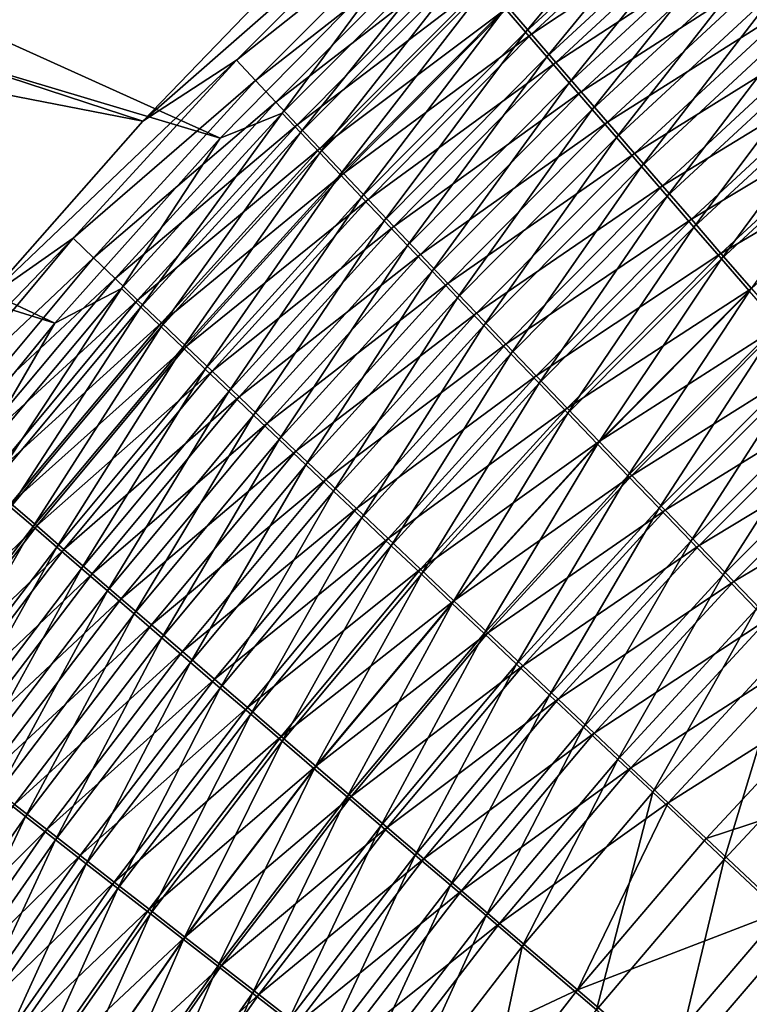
# Model space of a CAD drawing. Header units: metres. Extents: x -901 to 901, y -486 to 401.
# Tile 130 of 256: x -566 to -538, y 192 to 229. Entities that reach past the tile are written whole.
import ezdxf

# ---------------------------------------------------------------- set-up
doc = ezdxf.new("R2010")
doc.units = ezdxf.units.M

msp = doc.modelspace()

# ---------------------------------------------------------------- linework, layer by layer
at = {"layer": 'top0'}
for points in [[(-616.344482, 241.604431, -352.839783), (-558.261047, 224.243729, -457.917023), (-610.001038, 247.615311, -352.961884)], [(-558.261047, 224.243729, -457.917023), (-551.740967, 230.867828, -457.371307), (-610.001038, 247.615311, -352.961884)], [(-561.175171, 224.8871, -459.318604), (-624.229126, 237.166763, -354.149658), (-618.157654, 243.547409, -354.236298)], [(-554.930054, 231.374649, -458.79007), (-561.175171, 224.8871, -459.318604), (-618.157654, 243.547409, -354.236298)], [(-622.371643, 235.276306, -352.7258), (-564.501892, 217.276764, -458.381592), (-616.344482, 241.604431, -352.839783)], [(-564.501892, 217.276764, -458.381592), (-558.261047, 224.243729, -457.917023), (-616.344482, 241.604431, -352.839783)], [(-561.175171, 224.8871, -459.318604), (-567.105591, 218.163849, -459.771088), (-624.229126, 237.166763, -354.149658)], [(-570.442139, 209.985504, -458.767334), (-564.501892, 217.276764, -458.381592), (-622.371643, 235.276306, -352.7258)], [(-547.5047, 229.13681, -464.236115), (-546.740784, 228.245865, -465.907562), (-540.996948, 235.12442, -463.748596)], [(-546.740784, 228.245865, -465.907562), (-540.281433, 234.199585, -465.453308), (-540.996948, 235.12442, -463.748596)], [(-546.740784, 228.245865, -465.907562), (-545.939026, 227.312851, -467.538544), (-540.281433, 234.199585, -465.453308)], [(-545.939026, 227.312851, -467.538544), (-539.528931, 233.229523, -467.117157), (-540.281433, 234.199585, -465.453308)], [(-547.396179, 229.18959, -469.377899), (-540.076355, 234.126633, -470.633209), (-546.516418, 228.165909, -471.046448)], [(-546.516418, 228.165909, -471.046448), (-540.076355, 234.126633, -470.633209), (-539.212585, 233.015793, -472.287781)], [(-561.175171, 224.8871, -459.318604), (-551.194031, 233.638458, -460.409454), (-557.646545, 227.189819, -460.952942)], [(-561.175171, 224.8871, -459.318604), (-554.930054, 231.374649, -458.79007), (-551.194031, 233.638458, -460.409454)], [(-557.646545, 227.189819, -460.952942), (-551.194031, 233.638458, -460.409454), (-550.518066, 232.84201, -462.27829)], [(-545.939026, 227.312851, -467.538544), (-545.100403, 226.338959, -469.126648), (-539.528931, 233.229523, -467.117157)], [(-539.528931, 233.229523, -467.117157), (-545.100403, 226.338959, -469.126648), (-538.74054, 232.215439, -468.737671)], [(-557.646545, 227.189819, -460.952942), (-550.518066, 232.84201, -462.27829), (-556.925232, 226.422195, -462.790344)], [(-556.925232, 226.422195, -462.790344), (-550.518066, 232.84201, -462.27829), (-549.799255, 231.997696, -464.11203)], [(-546.516418, 228.165909, -471.046448), (-539.212585, 233.015793, -472.287781), (-545.598999, 227.100433, -472.66748)], [(-545.598999, 227.100433, -472.66748), (-539.212585, 233.015793, -472.287781), (-538.31311, 231.861298, -473.891815)], [(-556.925232, 226.422195, -462.790344), (-549.799255, 231.997696, -464.11203), (-556.160034, 225.610062, -464.592743)], [(-556.160034, 225.610062, -464.592743), (-549.799255, 231.997696, -464.11203), (-549.038635, 231.106705, -465.908203)], [(-538.74054, 232.215439, -468.737671), (-545.100403, 226.338959, -469.126648), (-544.225952, 225.325333, -470.669495)], [(-538.74054, 232.215439, -468.737671), (-544.225952, 225.325333, -470.669495), (-537.917053, 231.158585, -470.312378)], [(-545.598999, 227.100433, -472.66748), (-538.31311, 231.861298, -473.891815), (-544.64502, 225.994431, -474.238678)], [(-544.64502, 225.994431, -474.238678), (-538.31311, 231.861298, -473.891815), (-537.379028, 230.664627, -475.443542)], [(-549.55957, 231.545776, -459.00235), (-551.740967, 230.867828, -457.371307), (-555.920959, 225.194046, -459.515015)], [(-555.920959, 225.194046, -459.515015), (-555.233398, 224.463699, -461.263947), (-549.55957, 231.545776, -459.00235)], [(-555.233398, 224.463699, -461.263947), (-548.9151, 230.787933, -460.781128), (-549.55957, 231.545776, -459.00235)], [(-551.740967, 230.867828, -457.371307), (-558.261047, 224.243729, -457.917023), (-555.920959, 225.194046, -459.515015)], [(-556.160034, 225.610062, -464.592743), (-549.038635, 231.106705, -465.908203), (-555.352112, 224.754532, -466.357727)], [(-555.352112, 224.754532, -466.357727), (-549.038635, 231.106705, -465.908203), (-548.237244, 230.170258, -467.664337)], [(-537.917053, 231.158585, -470.312378), (-544.225952, 225.325333, -470.669495), (-543.31665, 224.273163, -472.164917)], [(-537.917053, 231.158585, -470.312378), (-543.31665, 224.273163, -472.164917), (-537.05957, 230.060196, -471.838989)], [(-555.233398, 224.463699, -461.263947), (-554.504089, 223.69101, -462.979553), (-548.9151, 230.787933, -460.781128)], [(-554.504089, 223.69101, -462.979553), (-548.229797, 229.984558, -462.52652), (-548.9151, 230.787933, -460.781128)], [(-544.64502, 225.994431, -474.238678), (-537.379028, 230.664627, -475.443542), (-543.655701, 224.849289, -475.758331)], [(-543.655701, 224.849289, -475.758331), (-537.379028, 230.664627, -475.443542), (-536.411621, 229.427322, -476.941406)], [(-555.352112, 224.754532, -466.357727), (-548.237244, 230.170258, -467.664337), (-554.502563, 223.856796, -468.082947)], [(-554.502563, 223.856796, -468.082947), (-548.237244, 230.170258, -467.664337), (-547.396179, 229.18959, -469.377899)], [(-554.504089, 223.69101, -462.979553), (-553.734009, 222.87709, -464.659576), (-548.229797, 229.984558, -462.52652)], [(-553.734009, 222.87709, -464.659576), (-547.5047, 229.13681, -464.236115), (-548.229797, 229.984558, -462.52652)], [(-537.05957, 230.060196, -471.838989), (-543.31665, 224.273163, -472.164917), (-542.373657, 223.183777, -473.611298)], [(-537.05957, 230.060196, -471.838989), (-542.373657, 223.183777, -473.611298), (-536.169128, 228.921738, -473.315826)], [(-543.655701, 224.849289, -475.758331), (-536.411621, 229.427322, -476.941406), (-542.632263, 223.666428, -477.224976)], [(-542.632263, 223.666428, -477.224976), (-536.411621, 229.427322, -476.941406), (-535.412109, 228.15094, -478.38382)], [(-554.502563, 223.856796, -468.082947), (-547.396179, 229.18959, -469.377899), (-553.612366, 222.917953, -469.765961)], [(-553.734009, 222.87709, -464.659576), (-552.924194, 222.02301, -466.301697), (-547.5047, 229.13681, -464.236115)], [(-553.612366, 222.917953, -469.765961), (-547.396179, 229.18959, -469.377899), (-546.516418, 228.165909, -471.046448)], [(-552.924194, 222.02301, -466.301697), (-546.740784, 228.245865, -465.907562), (-547.5047, 229.13681, -464.236115)], [(-536.169128, 228.921738, -473.315826), (-542.373657, 223.183777, -473.611298), (-541.398193, 222.058548, -475.007202)], [(-536.169128, 228.921738, -473.315826), (-541.398193, 222.058548, -475.007202), (-535.246948, 227.744644, -474.741364)], [(-552.924194, 222.02301, -466.301697), (-552.075806, 221.129883, -467.903656), (-546.740784, 228.245865, -465.907562)], [(-552.075806, 221.129883, -467.903656), (-545.939026, 227.312851, -467.538544), (-546.740784, 228.245865, -465.907562)], [(-553.612366, 222.917953, -469.765961), (-546.516418, 228.165909, -471.046448), (-552.682678, 221.939178, -471.404419)], [(-552.682678, 221.939178, -471.404419), (-546.516418, 228.165909, -471.046448), (-545.598999, 227.100433, -472.66748)], [(-542.632263, 223.666428, -477.224976), (-535.412109, 228.15094, -478.38382), (-541.575928, 222.447311, -478.637054)], [(-541.575928, 222.447311, -478.637054), (-535.412109, 228.15094, -478.38382), (-534.381653, 226.837006, -479.769165)], [(-535.246948, 227.744644, -474.741364), (-541.398193, 222.058548, -475.007202), (-540.391418, 220.898834, -476.351196)], [(-535.246948, 227.744644, -474.741364), (-540.391418, 220.898834, -476.351196), (-534.294128, 226.530396, -476.114136)], [(-567.105591, 218.163849, -459.771088), (-557.646545, 227.189819, -460.952942), (-563.798828, 220.474014, -461.421631)], [(-567.105591, 218.163849, -459.771088), (-561.175171, 224.8871, -459.318604), (-557.646545, 227.189819, -460.952942)], [(-563.798828, 220.474014, -461.421631), (-557.646545, 227.189819, -460.952942), (-556.925232, 226.422195, -462.790344)], [(-552.682678, 221.939178, -471.404419), (-545.598999, 227.100433, -472.66748), (-551.714539, 220.9216, -472.99588)], [(-552.075806, 221.129883, -467.903656), (-551.189697, 220.198761, -469.463165), (-545.939026, 227.312851, -467.538544)], [(-551.714539, 220.9216, -472.99588), (-545.598999, 227.100433, -472.66748), (-544.64502, 225.994431, -474.238678)], [(-551.189697, 220.198761, -469.463165), (-545.100403, 226.338959, -469.126648), (-545.939026, 227.312851, -467.538544)], [(-541.575928, 222.447311, -478.637054), (-534.381653, 226.837006, -479.769165), (-540.488037, 221.193344, -479.993103)], [(-540.488037, 221.193344, -479.993103), (-534.381653, 226.837006, -479.769165), (-533.321472, 225.487076, -481.095917)], [(-563.798828, 220.474014, -461.421631), (-556.925232, 226.422195, -462.790344), (-563.034729, 219.73848, -463.231506)], [(-563.034729, 219.73848, -463.231506), (-556.925232, 226.422195, -462.790344), (-556.160034, 225.610062, -464.592743)], [(-534.294128, 226.530396, -476.114136), (-540.391418, 220.898834, -476.351196), (-539.354553, 219.706009, -477.641815)], [(-534.294128, 226.530396, -476.114136), (-539.354553, 219.706009, -477.641815), (-533.311829, 225.280457, -477.432587)], [(-551.714539, 220.9216, -472.99588), (-544.64502, 225.994431, -474.238678), (-550.709045, 219.866409, -474.538147)], [(-551.189697, 220.198761, -469.463165), (-550.267029, 219.230759, -470.977997), (-545.100403, 226.338959, -469.126648)], [(-550.709045, 219.866409, -474.538147), (-544.64502, 225.994431, -474.238678), (-543.655701, 224.849289, -475.758331)], [(-545.100403, 226.338959, -469.126648), (-550.267029, 219.230759, -470.977997), (-544.225952, 225.325333, -470.669495)], [(-563.034729, 219.73848, -463.231506), (-556.160034, 225.610062, -464.592743), (-562.225891, 218.961609, -465.00647)], [(-562.225891, 218.961609, -465.00647), (-556.160034, 225.610062, -464.592743), (-555.352112, 224.754532, -466.357727)], [(-544.225952, 225.325333, -470.669495), (-550.267029, 219.230759, -470.977997), (-549.308777, 218.226974, -472.445984)], [(-544.225952, 225.325333, -470.669495), (-549.308777, 218.226974, -472.445984), (-543.31665, 224.273163, -472.164917)], [(-540.488037, 221.193344, -479.993103), (-533.321472, 225.487076, -481.095917), (-539.369812, 219.905991, -481.291565)], [(-539.369812, 219.905991, -481.291565), (-533.321472, 225.487076, -481.095917), (-532.232788, 224.102661, -482.362427)], [(-533.311829, 225.280457, -477.432587), (-539.354553, 219.706009, -477.641815), (-538.288757, 218.481415, -478.877625)], [(-555.920959, 225.194046, -459.515015), (-558.261047, 224.243729, -457.917023), (-561.986145, 218.578186, -459.956726)], [(-561.986145, 218.578186, -459.956726), (-561.257874, 217.878433, -461.679565), (-555.920959, 225.194046, -459.515015)], [(-561.257874, 217.878433, -461.679565), (-555.233398, 224.463699, -461.263947), (-555.920959, 225.194046, -459.515015)], [(-562.225891, 218.961609, -465.00647), (-555.352112, 224.754532, -466.357727), (-561.373352, 218.14444, -466.744202)], [(-561.373352, 218.14444, -466.744202), (-555.352112, 224.754532, -466.357727), (-554.502563, 223.856796, -468.082947)], [(-550.709045, 219.866409, -474.538147), (-543.655701, 224.849289, -475.758331), (-549.667542, 218.774902, -476.029633)], [(-549.667542, 218.774902, -476.029633), (-543.655701, 224.849289, -475.758331), (-542.632263, 223.666428, -477.224976)], [(-558.261047, 224.243729, -457.917023), (-564.501892, 217.276764, -458.381592), (-561.986145, 218.578186, -459.956726)], [(-561.257874, 217.878433, -461.679565), (-560.487, 217.139359, -463.369141), (-555.233398, 224.463699, -461.263947)], [(-560.487, 217.139359, -463.369141), (-554.504089, 223.69101, -462.979553), (-555.233398, 224.463699, -461.263947)], [(-543.31665, 224.273163, -472.164917), (-549.308777, 218.226974, -472.445984), (-548.316162, 217.188675, -473.86557)], [(-543.31665, 224.273163, -472.164917), (-548.316162, 217.188675, -473.86557), (-542.373657, 223.183777, -473.611298)], [(-561.373352, 218.14444, -466.744202), (-554.502563, 223.856796, -468.082947), (-560.478271, 217.288071, -468.442413)], [(-560.478271, 217.288071, -468.442413), (-554.502563, 223.856796, -468.082947), (-553.612366, 222.917953, -469.765961)], [(-532.232788, 224.102661, -482.362427), (-538.222412, 218.586655, -482.530945), (-539.369812, 219.905991, -481.291565)], [(-560.487, 217.139359, -463.369141), (-559.674561, 216.361984, -465.023285), (-554.504089, 223.69101, -462.979553)], [(-559.674561, 216.361984, -465.023285), (-553.734009, 222.87709, -464.659576), (-554.504089, 223.69101, -462.979553)], [(-549.667542, 218.774902, -476.029633), (-542.632263, 223.666428, -477.224976), (-548.591187, 217.648407, -477.468811)], [(-548.591187, 217.648407, -477.468811), (-542.632263, 223.666428, -477.224976), (-541.575928, 222.447311, -478.637054)], [(-542.373657, 223.183777, -473.611298), (-548.316162, 217.188675, -473.86557), (-547.290405, 216.117111, -475.235443)], [(-542.373657, 223.183777, -473.611298), (-547.290405, 216.117111, -475.235443), (-541.398193, 222.058548, -475.007202)], [(-560.478271, 217.288071, -468.442413), (-553.612366, 222.917953, -469.765961), (-559.541809, 216.39357, -470.098755)], [(-559.674561, 216.361984, -465.023285), (-558.821533, 215.547333, -466.639771), (-553.734009, 222.87709, -464.659576)], [(-559.541809, 216.39357, -470.098755), (-553.612366, 222.917953, -469.765961), (-552.682678, 221.939178, -471.404419)], [(-558.821533, 215.547333, -466.639771), (-552.924194, 222.02301, -466.301697), (-553.734009, 222.87709, -464.659576)], [(-548.591187, 217.648407, -477.468811), (-541.575928, 222.447311, -478.637054), (-547.481323, 216.488251, -478.854279)], [(-547.481323, 216.488251, -478.854279), (-541.575928, 222.447311, -478.637054), (-540.488037, 221.193344, -479.993103)], [(-559.541809, 216.39357, -470.098755), (-552.682678, 221.939178, -471.404419), (-558.565002, 215.462006, -471.710968)], [(-558.821533, 215.547333, -466.639771), (-557.929138, 214.696426, -468.216431), (-552.924194, 222.02301, -466.301697)], [(-558.565002, 215.462006, -471.710968), (-552.682678, 221.939178, -471.404419), (-551.714539, 220.9216, -472.99588)], [(-557.929138, 214.696426, -468.216431), (-552.075806, 221.129883, -467.903656), (-552.924194, 222.02301, -466.301697)], [(-541.398193, 222.058548, -475.007202), (-547.290405, 216.117111, -475.235443), (-546.232788, 215.01355, -476.554169)], [(-541.398193, 222.058548, -475.007202), (-546.232788, 215.01355, -476.554169), (-540.391418, 220.898834, -476.351196)], [(-547.481323, 216.488251, -478.854279), (-540.488037, 221.193344, -479.993103), (-546.339233, 215.295792, -480.184601)], [(-546.339233, 215.295792, -480.184601), (-540.488037, 221.193344, -479.993103), (-539.369812, 219.905991, -481.291565)], [(-558.565002, 215.462006, -471.710968), (-551.714539, 220.9216, -472.99588), (-557.549072, 214.494461, -473.276672)], [(-557.929138, 214.696426, -468.216431), (-556.998291, 213.810272, -469.751068), (-552.075806, 221.129883, -467.903656)], [(-557.549072, 214.494461, -473.276672), (-551.714539, 220.9216, -472.99588), (-550.709045, 219.866409, -474.538147)], [(-556.998291, 213.810272, -469.751068), (-551.189697, 220.198761, -469.463165), (-552.075806, 221.129883, -467.903656)], [(-540.391418, 220.898834, -476.351196), (-546.232788, 215.01355, -476.554169), (-545.144409, 213.879272, -477.820343)], [(-540.391418, 220.898834, -476.351196), (-545.144409, 213.879272, -477.820343), (-539.354553, 219.706009, -477.641815)], [(-572.719849, 211.218231, -460.15274), (-563.798828, 220.474014, -461.421631), (-569.640442, 213.509354, -461.820343)], [(-572.719849, 211.218231, -460.15274), (-567.105591, 218.163849, -459.771088), (-563.798828, 220.474014, -461.421631)], [(-569.640442, 213.509354, -461.820343), (-563.798828, 220.474014, -461.421631), (-563.034729, 219.73848, -463.231506)], [(-556.998291, 213.810272, -469.751068), (-556.030151, 212.889893, -471.241425), (-551.189697, 220.198761, -469.463165)], [(-556.030151, 212.889893, -471.241425), (-550.267029, 219.230759, -470.977997), (-551.189697, 220.198761, -469.463165)], [(-569.640442, 213.509354, -461.820343), (-563.034729, 219.73848, -463.231506), (-568.836304, 212.808655, -463.606476)], [(-568.836304, 212.808655, -463.606476), (-563.034729, 219.73848, -463.231506), (-562.225891, 218.961609, -465.00647)], [(-557.549072, 214.494461, -473.276672), (-550.709045, 219.866409, -474.538147), (-556.495056, 213.49202, -474.793762)], [(-556.495056, 213.49202, -474.793762), (-550.709045, 219.866409, -474.538147), (-549.667542, 218.774902, -476.029633)], [(-539.369812, 219.905991, -481.291565), (-545.166199, 214.072357, -481.458252), (-546.339233, 215.295792, -480.184601)], [(-538.222412, 218.586655, -482.530945), (-545.166199, 214.072357, -481.458252), (-539.369812, 219.905991, -481.291565)], [(-539.354553, 219.706009, -477.641815), (-545.144409, 213.879272, -477.820343), (-544.02655, 212.71553, -479.032654)], [(-539.354553, 219.706009, -477.641815), (-544.02655, 212.71553, -479.032654), (-538.288757, 218.481415, -478.877625)], [(-568.836304, 212.808655, -463.606476), (-562.225891, 218.961609, -465.00647), (-567.98645, 212.069595, -465.357758)], [(-567.98645, 212.069595, -465.357758), (-562.225891, 218.961609, -465.00647), (-561.373352, 218.14444, -466.744202)], [(-556.030151, 212.889893, -471.241425), (-555.025818, 211.93634, -472.685516), (-550.267029, 219.230759, -470.977997)], [(-550.267029, 219.230759, -470.977997), (-555.025818, 211.93634, -472.685516), (-549.308777, 218.226974, -472.445984)], [(-561.986145, 218.578186, -459.956726), (-564.501892, 217.276764, -458.381592), (-567.744629, 211.716232, -460.332214)], [(-567.744629, 211.716232, -460.332214), (-566.978333, 211.049667, -462.032501), (-561.986145, 218.578186, -459.956726)], [(-566.978333, 211.049667, -462.032501), (-561.257874, 217.878433, -461.679565), (-561.986145, 218.578186, -459.956726)], [(-556.495056, 213.49202, -474.793762), (-549.667542, 218.774902, -476.029633), (-555.404297, 212.455887, -476.260681)], [(-555.404297, 212.455887, -476.260681), (-549.667542, 218.774902, -476.029633), (-548.591187, 217.648407, -477.468811)], [(-538.222412, 218.586655, -482.530945), (-543.963501, 212.819275, -482.673859), (-545.166199, 214.072357, -481.458252)], [(-543.963501, 212.819275, -482.673859), (-538.222412, 218.586655, -482.530945), (-537.04718, 217.236801, -483.709747)], [(-549.308777, 218.226974, -472.445984), (-555.025818, 211.93634, -472.685516), (-553.98645, 210.950775, -474.081818)], [(-549.308777, 218.226974, -472.445984), (-553.98645, 210.950775, -474.081818), (-548.316162, 217.188675, -473.86557)], [(-538.288757, 218.481415, -478.877625), (-544.02655, 212.71553, -479.032654), (-542.880432, 211.523605, -480.189667)], [(-542.880432, 211.523605, -480.189667), (-537.195251, 217.226425, -480.05722), (-538.288757, 218.481415, -478.877625)], [(-567.98645, 212.069595, -465.357758), (-561.373352, 218.14444, -466.744202), (-567.092163, 211.293182, -467.072021)], [(-567.092163, 211.293182, -467.072021), (-561.373352, 218.14444, -466.744202), (-560.478271, 217.288071, -468.442413)], [(-566.978333, 211.049667, -462.032501), (-566.168518, 210.346619, -463.699646), (-561.257874, 217.878433, -461.679565)], [(-566.168518, 210.346619, -463.699646), (-560.487, 217.139359, -463.369141), (-561.257874, 217.878433, -461.679565)], [(-555.404297, 212.455887, -476.260681), (-548.591187, 217.648407, -477.468811), (-554.278137, 211.387329, -477.675995)], [(-554.278137, 211.387329, -477.675995), (-548.591187, 217.648407, -477.468811), (-547.481323, 216.488251, -478.854279)], [(-564.501892, 217.276764, -458.381592), (-570.442139, 209.985504, -458.767334), (-567.744629, 211.716232, -460.332214)], [(-567.092163, 211.293182, -467.072021), (-560.478271, 217.288071, -468.442413), (-566.154419, 210.480423, -468.746948)], [(-566.168518, 210.346619, -463.699646), (-565.316284, 209.608047, -465.331482), (-560.487, 217.139359, -463.369141)], [(-566.154419, 210.480423, -468.746948), (-560.478271, 217.288071, -468.442413), (-559.541809, 216.39357, -470.098755)], [(-565.316284, 209.608047, -465.331482), (-559.674561, 216.361984, -465.023285), (-560.487, 217.139359, -463.369141)], [(-548.316162, 217.188675, -473.86557), (-553.98645, 210.950775, -474.081818), (-552.913269, 209.934357, -475.429016)], [(-548.316162, 217.188675, -473.86557), (-552.913269, 209.934357, -475.429016), (-547.290405, 216.117111, -475.235443)], [(-542.732422, 211.537888, -483.829895), (-543.963501, 212.819275, -482.673859), (-537.04718, 217.236801, -483.709747)], [(-541.707275, 210.304764, -481.290009), (-537.195251, 217.226425, -480.05722), (-542.880432, 211.523605, -480.189667)], [(-542.732422, 211.537888, -483.829895), (-537.04718, 217.236801, -483.709747), (-535.845337, 215.857864, -484.826477)], [(-536.075134, 215.942413, -481.179138), (-537.195251, 217.226425, -480.05722), (-541.707275, 210.304764, -481.290009)], [(-566.154419, 210.480423, -468.746948), (-559.541809, 216.39357, -470.098755), (-565.1745, 209.632309, -470.380341)], [(-565.316284, 209.608047, -465.331482), (-564.422791, 208.83493, -466.925934), (-559.674561, 216.361984, -465.023285)], [(-565.1745, 209.632309, -470.380341), (-559.541809, 216.39357, -470.098755), (-558.565002, 215.462006, -471.710968)], [(-564.422791, 208.83493, -466.925934), (-558.821533, 215.547333, -466.639771), (-559.674561, 216.361984, -465.023285)], [(-554.278137, 211.387329, -477.675995), (-547.481323, 216.488251, -478.854279), (-553.117798, 210.287582, -479.0383)], [(-553.117798, 210.287582, -479.0383), (-547.481323, 216.488251, -478.854279), (-546.339233, 215.295792, -480.184601)], [(-547.290405, 216.117111, -475.235443), (-552.913269, 209.934357, -475.429016), (-551.807678, 208.88829, -476.725769)], [(-547.290405, 216.117111, -475.235443), (-551.807678, 208.88829, -476.725769), (-546.232788, 215.01355, -476.554169)], [(-542.732422, 211.537888, -483.829895), (-535.845337, 215.857864, -484.826477), (-541.474243, 210.229538, -484.925049)], [(-536.075134, 215.942413, -481.179138), (-541.707275, 210.304764, -481.290009), (-540.508301, 209.060303, -482.332367)], [(-541.474243, 210.229538, -484.925049), (-535.845337, 215.857864, -484.826477), (-534.618286, 214.451477, -485.880035)], [(-536.075134, 215.942413, -481.179138), (-540.508301, 209.060303, -482.332367), (-534.929749, 214.630768, -482.242035)], [(-565.1745, 209.632309, -470.380341), (-558.565002, 215.462006, -471.710968), (-564.153503, 208.749847, -471.96994)], [(-564.422791, 208.83493, -466.925934), (-563.489075, 208.028183, -468.480804), (-558.821533, 215.547333, -466.639771)], [(-564.153503, 208.749847, -471.96994), (-558.565002, 215.462006, -471.710968), (-557.549072, 214.494461, -473.276672)], [(-563.489075, 208.028183, -468.480804), (-557.929138, 214.696426, -468.216431), (-558.821533, 215.547333, -466.639771)], [(-546.339233, 215.295792, -480.184601), (-551.924622, 209.157867, -480.346222), (-553.117798, 210.287582, -479.0383)], [(-545.166199, 214.072357, -481.458252), (-551.924622, 209.157867, -480.346222), (-546.339233, 215.295792, -480.184601)], [(-546.232788, 215.01355, -476.554169), (-551.807678, 208.88829, -476.725769), (-550.670776, 207.813721, -477.970734)], [(-546.232788, 215.01355, -476.554169), (-550.670776, 207.813721, -477.970734), (-545.144409, 213.879272, -477.820343)], [(-564.153503, 208.749847, -471.96994), (-557.549072, 214.494461, -473.276672), (-563.092651, 207.834045, -473.513489)], [(-563.489075, 208.028183, -468.480804), (-562.516235, 207.188766, -469.993958), (-557.929138, 214.696426, -468.216431)], [(-563.092651, 207.834045, -473.513489), (-557.549072, 214.494461, -473.276672), (-556.495056, 213.49202, -474.793762)], [(-562.516235, 207.188766, -469.993958), (-556.998291, 213.810272, -469.751068), (-557.929138, 214.696426, -468.216431)], [(-534.929749, 214.630768, -482.242035), (-540.508301, 209.060303, -482.332367), (-539.284912, 207.791641, -483.315704)], [(-534.929749, 214.630768, -482.242035), (-539.284912, 207.791641, -483.315704), (-533.760376, 213.293015, -483.244751)], [(-534.618286, 214.451477, -485.880035), (-540.19043, 208.895752, -485.95816), (-541.474243, 210.229538, -484.925049)], [(-540.19043, 208.895752, -485.95816), (-534.618286, 214.451477, -485.880035), (-533.367554, 213.019272, -486.869354)], [(-562.516235, 207.188766, -469.993958), (-561.505432, 206.317657, -471.463318), (-556.998291, 213.810272, -469.751068)], [(-561.505432, 206.317657, -471.463318), (-556.030151, 212.889893, -471.241425), (-556.998291, 213.810272, -469.751068)], [(-551.924622, 209.157867, -480.346222), (-545.166199, 214.072357, -481.458252), (-550.700012, 207.999435, -481.598358)], [(-545.166199, 214.072357, -481.458252), (-543.963501, 212.819275, -482.673859), (-550.700012, 207.999435, -481.598358)], [(-545.144409, 213.879272, -477.820343), (-550.670776, 207.813721, -477.970734), (-549.503845, 206.711868, -479.162598)], [(-545.144409, 213.879272, -477.820343), (-549.503845, 206.711868, -479.162598), (-544.02655, 212.71553, -479.032654)], [(-563.092651, 207.834045, -473.513489), (-556.495056, 213.49202, -474.793762), (-561.992981, 206.885925, -475.008911)], [(-561.992981, 206.885925, -475.008911), (-556.495056, 213.49202, -474.793762), (-555.404297, 212.455887, -476.260681)], [(-538.882385, 207.538025, -486.928223), (-540.19043, 208.895752, -485.95816), (-533.367554, 213.019272, -486.869354)], [(-533.760376, 213.293015, -483.244751), (-539.284912, 207.791641, -483.315704), (-538.038513, 206.500229, -484.239044)], [(-538.882385, 207.538025, -486.928223), (-533.367554, 213.019272, -486.869354), (-532.094482, 211.562897, -487.793365)], [(-561.505432, 206.317657, -471.463318), (-560.457703, 205.415817, -472.886841), (-556.030151, 212.889893, -471.241425)], [(-560.457703, 205.415817, -472.886841), (-555.025818, 211.93634, -472.685516), (-556.030151, 212.889893, -471.241425)], [(-550.700012, 207.999435, -481.598358), (-543.963501, 212.819275, -482.673859), (-549.445129, 206.813522, -482.793274)], [(-544.02655, 212.71553, -479.032654), (-549.503845, 206.711868, -479.162598), (-548.308167, 205.583878, -480.300018)], [(-543.963501, 212.819275, -482.673859), (-542.732422, 211.537888, -483.829895), (-549.445129, 206.813522, -482.793274)], [(-544.02655, 212.71553, -479.032654), (-548.308167, 205.583878, -480.300018), (-542.880432, 211.523605, -480.189667)], [(-561.992981, 206.885925, -475.008911), (-555.404297, 212.455887, -476.260681), (-560.855957, 205.906601, -476.454681)], [(-560.855957, 205.906601, -476.454681), (-555.404297, 212.455887, -476.260681), (-554.278137, 211.387329, -477.675995)], [(-560.457703, 205.415817, -472.886841), (-559.374329, 204.484314, -474.263123), (-555.025818, 211.93634, -472.685516)], [(-555.025818, 211.93634, -472.685516), (-559.374329, 204.484314, -474.263123), (-553.98645, 210.950775, -474.081818)], [(-549.445129, 206.813522, -482.793274), (-542.732422, 211.537888, -483.829895), (-548.161377, 205.601379, -483.929596)], [(-542.880432, 211.523605, -480.189667), (-548.308167, 205.583878, -480.300018), (-547.085022, 204.430939, -481.381622)], [(-548.161377, 205.601379, -483.929596), (-542.732422, 211.537888, -483.829895), (-541.474243, 210.229538, -484.925049)], [(-547.085022, 204.430939, -481.381622), (-541.707275, 210.304764, -481.290009), (-542.880432, 211.523605, -480.189667)], [(-537.551697, 206.157883, -487.834229), (-538.882385, 207.538025, -486.928223), (-532.094482, 211.562897, -487.793365)], [(-560.855957, 205.906601, -476.454681), (-554.278137, 211.387329, -477.675995), (-559.682861, 204.897232, -477.849457)], [(-559.682861, 204.897232, -477.849457), (-554.278137, 211.387329, -477.675995), (-553.117798, 210.287582, -479.0383)], [(-553.98645, 210.950775, -474.081818), (-559.374329, 204.484314, -474.263123), (-558.256653, 203.524231, -475.59082)], [(-553.98645, 210.950775, -474.081818), (-558.256653, 203.524231, -475.59082), (-552.913269, 209.934357, -475.429016)], [(-571.523193, 203.447495, -468.999298), (-566.154419, 210.480423, -468.746948), (-565.1745, 209.632309, -470.380341)], [(-570.65155, 202.629074, -465.586884), (-565.316284, 209.608047, -465.331482), (-566.168518, 210.346619, -463.699646)], [(-553.117798, 210.287582, -479.0383), (-558.475037, 203.858978, -479.191864), (-559.682861, 204.897232, -477.849457)], [(-551.924622, 209.157867, -480.346222), (-558.475037, 203.858978, -479.191864), (-553.117798, 210.287582, -479.0383)], [(-541.474243, 210.229538, -484.925049), (-546.850098, 204.364273, -485.005951), (-548.161377, 205.601379, -483.929596)], [(-545.835571, 203.254257, -482.406189), (-541.707275, 210.304764, -481.290009), (-547.085022, 204.430939, -481.381622)], [(-540.19043, 208.895752, -485.95816), (-546.850098, 204.364273, -485.005951), (-541.474243, 210.229538, -484.925049)], [(-541.707275, 210.304764, -481.290009), (-545.835571, 203.254257, -482.406189), (-540.508301, 209.060303, -482.332367)], [(-552.913269, 209.934357, -475.429016), (-558.256653, 203.524231, -475.59082), (-557.105835, 202.536682, -476.868683)], [(-552.913269, 209.934357, -475.429016), (-557.105835, 202.536682, -476.868683), (-551.807678, 208.88829, -476.725769)], [(-571.523193, 203.447495, -468.999298), (-565.1745, 209.632309, -470.380341), (-570.502747, 202.647583, -470.613281)], [(-570.65155, 202.629074, -465.586884), (-569.720276, 201.899307, -467.162689), (-565.316284, 209.608047, -465.331482)], [(-570.502747, 202.647583, -470.613281), (-565.1745, 209.632309, -470.380341), (-564.153503, 208.749847, -471.96994)], [(-569.720276, 201.899307, -467.162689), (-564.422791, 208.83493, -466.925934), (-565.316284, 209.608047, -465.331482)], [(-557.233765, 202.792984, -480.48056), (-558.475037, 203.858978, -479.191864), (-551.924622, 209.157867, -480.346222)], [(-550.700012, 207.999435, -481.598358), (-557.233765, 202.792984, -480.48056), (-551.924622, 209.157867, -480.346222)], [(-540.508301, 209.060303, -482.332367), (-545.835571, 203.254257, -482.406189), (-544.56134, 202.055161, -483.372711)], [(-540.508301, 209.060303, -482.332367), (-544.56134, 202.055161, -483.372711), (-539.284912, 207.791641, -483.315704)], [(-570.502747, 202.647583, -470.613281), (-564.153503, 208.749847, -471.96994), (-569.440369, 201.815887, -472.183777)], [(-569.720276, 201.899307, -467.162689), (-568.747986, 201.138443, -468.699158), (-564.422791, 208.83493, -466.925934)], [(-569.440369, 201.815887, -472.183777), (-564.153503, 208.749847, -471.96994), (-563.092651, 207.834045, -473.513489)], [(-568.747986, 201.138443, -468.699158), (-563.489075, 208.028183, -468.480804), (-564.422791, 208.83493, -466.925934)], [(-551.807678, 208.88829, -476.725769), (-557.105835, 202.536682, -476.868683), (-555.923279, 201.522751, -478.095428)], [(-551.807678, 208.88829, -476.725769), (-555.923279, 201.522751, -478.095428), (-550.670776, 207.813721, -477.970734)], [(-540.19043, 208.895752, -485.95816), (-545.512756, 203.103577, -486.021332), (-546.850098, 204.364273, -485.005951)], [(-545.512756, 203.103577, -486.021332), (-540.19043, 208.895752, -485.95816), (-538.882385, 207.538025, -486.928223)], [(-569.440369, 201.815887, -472.183777), (-563.092651, 207.834045, -473.513489), (-568.337463, 200.953354, -473.708588)], [(-568.747986, 201.138443, -468.699158), (-567.735901, 200.347351, -470.194214), (-563.489075, 208.028183, -468.480804)], [(-568.337463, 200.953354, -473.708588), (-563.092651, 207.834045, -473.513489), (-561.992981, 206.885925, -475.008911)], [(-567.735901, 200.347351, -470.194214), (-562.516235, 207.188766, -469.993958), (-563.489075, 208.028183, -468.480804)], [(-555.96051, 201.700409, -481.714172), (-557.233765, 202.792984, -480.48056), (-550.700012, 207.999435, -481.598358)], [(-549.445129, 206.813522, -482.793274), (-555.96051, 201.700409, -481.714172), (-550.700012, 207.999435, -481.598358)], [(-550.670776, 207.813721, -477.970734), (-555.923279, 201.522751, -478.095428), (-554.710144, 200.483551, -479.269714)], [(-550.670776, 207.813721, -477.970734), (-554.710144, 200.483551, -479.269714), (-549.503845, 206.711868, -479.162598)], [(-544.150818, 201.820709, -486.974731), (-545.512756, 203.103577, -486.021332), (-538.882385, 207.538025, -486.928223)], [(-539.284912, 207.791641, -483.315704), (-544.56134, 202.055161, -483.372711), (-543.263672, 200.834961, -484.280182)], [(-544.150818, 201.820709, -486.974731), (-538.882385, 207.538025, -486.928223), (-537.551697, 206.157883, -487.834229)], [(-539.284912, 207.791641, -483.315704), (-543.263672, 200.834961, -484.280182), (-538.038513, 206.500229, -484.239044)], [(-567.735901, 200.347351, -470.194214), (-566.685059, 199.526932, -471.645813), (-562.516235, 207.188766, -469.993958)], [(-566.685059, 199.526932, -471.645813), (-561.505432, 206.317657, -471.463318), (-562.516235, 207.188766, -469.993958)], [(-568.337463, 200.953354, -473.708588), (-561.992981, 206.885925, -475.008911), (-567.195068, 200.060928, -475.18573)], [(-567.195068, 200.060928, -475.18573), (-561.992981, 206.885925, -475.008911), (-560.855957, 205.906601, -476.454681)], [(-555.96051, 201.700409, -481.714172), (-549.445129, 206.813522, -482.793274), (-554.656494, 200.582382, -482.891327)], [(-549.503845, 206.711868, -479.162598), (-554.710144, 200.483551, -479.269714), (-553.467712, 199.420151, -480.390289)], [(-554.656494, 200.582382, -482.891327), (-549.445129, 206.813522, -482.793274), (-548.161377, 205.601379, -483.929596)], [(-549.503845, 206.711868, -479.162598), (-553.467712, 199.420151, -480.390289), (-548.308167, 205.583878, -480.300018)], [(-566.685059, 199.526932, -471.645813), (-565.596741, 198.678101, -473.051971), (-561.505432, 206.317657, -471.463318)], [(-565.596741, 198.678101, -473.051971), (-560.457703, 205.415817, -472.886841), (-561.505432, 206.317657, -471.463318)], [(-538.038513, 206.500229, -484.239044), (-543.263672, 200.834961, -484.280182), (-541.94397, 199.595032, -485.127747)], [(-538.038513, 206.500229, -484.239044), (-541.94397, 199.595032, -485.127747), (-536.770508, 205.187515, -485.101379)], [(-542.765747, 200.517075, -487.865143), (-544.150818, 201.820709, -486.974731), (-537.551697, 206.157883, -487.834229)], [(-542.765747, 200.517075, -487.865143), (-537.551697, 206.157883, -487.834229), (-536.199768, 204.756851, -488.67514)], [(-567.195068, 200.060928, -475.18573), (-560.855957, 205.906601, -476.454681), (-566.014648, 199.139664, -476.613647)], [(-566.014648, 199.139664, -476.613647), (-560.855957, 205.906601, -476.454681), (-559.682861, 204.897232, -477.849457)], [(-548.161377, 205.601379, -483.929596), (-553.32312, 199.440063, -484.010712), (-554.656494, 200.582382, -482.891327)], [(-548.308167, 205.583878, -480.300018), (-553.467712, 199.420151, -480.390289), (-552.197388, 198.333649, -481.455811)], [(-546.850098, 204.364273, -485.005951), (-553.32312, 199.440063, -484.010712), (-548.161377, 205.601379, -483.929596)], [(-548.308167, 205.583878, -480.300018), (-552.197388, 198.333649, -481.455811), (-547.085022, 204.430939, -481.381622)], [(-565.596741, 198.678101, -473.051971), (-564.472168, 197.801834, -474.411346), (-560.457703, 205.415817, -472.886841)], [(-564.472168, 197.801834, -474.411346), (-559.374329, 204.484314, -474.263123), (-560.457703, 205.415817, -472.886841)], [(-559.682861, 204.897232, -477.849457), (-564.797485, 198.190628, -477.991089), (-566.014648, 199.139664, -476.613647)], [(-558.475037, 203.858978, -479.191864), (-564.797485, 198.190628, -477.991089), (-559.682861, 204.897232, -477.849457)], [(-536.770508, 205.187515, -485.101379), (-541.94397, 199.595032, -485.127747), (-539.244446, 197.061325, -486.639191)], [(-539.244446, 197.061325, -486.639191), (-534.175171, 202.503922, -486.639191), (-536.770508, 205.187515, -485.101379)], [(-564.472168, 197.801834, -474.411346), (-563.312561, 196.899155, -475.722626), (-559.374329, 204.484314, -474.263123)], [(-559.374329, 204.484314, -474.263123), (-563.312561, 196.899155, -475.722626), (-558.256653, 203.524231, -475.59082)], [(-541.359131, 199.194077, -488.691559), (-542.765747, 200.517075, -487.865143), (-536.199768, 204.756851, -488.67514)], [(-541.359131, 199.194077, -488.691559), (-536.199768, 204.756851, -488.67514), (-534.828064, 203.336456, -489.449921)], [(-546.850098, 204.364273, -485.005951), (-551.961731, 198.274628, -485.070984), (-553.32312, 199.440063, -484.010712)], [(-547.085022, 204.430939, -481.381622), (-552.197388, 198.333649, -481.455811), (-550.90033, 197.225174, -482.465118)], [(-545.512756, 203.103577, -486.021332), (-551.961731, 198.274628, -485.070984), (-546.850098, 204.364273, -485.005951)], [(-550.90033, 197.225174, -482.465118), (-545.835571, 203.254257, -482.406189), (-547.085022, 204.430939, -481.381622)], [(-564.797485, 198.190628, -477.991089), (-558.475037, 203.858978, -479.191864), (-563.544983, 197.214859, -479.316711)], [(-563.544983, 197.214859, -479.316711), (-558.475037, 203.858978, -479.191864), (-557.233765, 202.792984, -480.48056)], [(-558.256653, 203.524231, -475.59082), (-563.312561, 196.899155, -475.722626), (-562.119385, 195.971069, -476.984558)], [(-558.256653, 203.524231, -475.59082), (-562.119385, 195.971069, -476.984558), (-557.105835, 202.536682, -476.868683)], [(-551.961731, 198.274628, -485.070984), (-545.512756, 203.103577, -486.021332), (-550.573853, 197.087372, -486.071136)], [(-549.578064, 196.095947, -483.417175), (-545.835571, 203.254257, -482.406189), (-550.90033, 197.225174, -482.465118)], [(-550.573853, 197.087372, -486.071136), (-545.512756, 203.103577, -486.021332), (-544.150818, 201.820709, -486.974731)], [(-545.835571, 203.254257, -482.406189), (-549.578064, 196.095947, -483.417175), (-544.56134, 202.055161, -483.372711)], [(-539.932495, 197.853149, -489.453033), (-541.359131, 199.194077, -488.691559), (-534.828064, 203.336456, -489.449921)], [(-539.932495, 197.853149, -489.453033), (-534.828064, 203.336456, -489.449921), (-532.03125, 200.443665, -490.796936)], [(-563.544983, 197.214859, -479.316711), (-557.233765, 202.792984, -480.48056), (-562.258545, 196.213455, -480.589172)], [(-562.258545, 196.213455, -480.589172), (-557.233765, 202.792984, -480.48056), (-555.96051, 201.700409, -481.714172)], [(-557.105835, 202.536682, -476.868683), (-562.119385, 195.971069, -476.984558), (-560.893799, 195.0186, -478.195892)], [(-557.105835, 202.536682, -476.868683), (-560.893799, 195.0186, -478.195892), (-555.923279, 201.522751, -478.095428)], [(-536.474121, 194.464737, -487.899506), (-534.175171, 202.503922, -486.639191), (-539.244446, 197.061325, -486.639191)], [(-544.56134, 202.055161, -483.372711), (-549.578064, 196.095947, -483.417175), (-548.231995, 194.947205, -484.311096)], [(-544.56134, 202.055161, -483.372711), (-548.231995, 194.947205, -484.311096), (-543.263672, 200.834961, -484.280182)], [(-562.258545, 196.213455, -480.589172), (-555.96051, 201.700409, -481.714172), (-560.939453, 195.187469, -481.807159)], [(-560.939453, 195.187469, -481.807159), (-555.96051, 201.700409, -481.714172), (-554.656494, 200.582382, -482.891327)], [(-555.923279, 201.522751, -478.095428), (-560.893799, 195.0186, -478.195892), (-559.637146, 194.042755, -479.355377)], [(-555.923279, 201.522751, -478.095428), (-559.637146, 194.042755, -479.355377), (-554.710144, 200.483551, -479.269714)], [(-549.16095, 195.879593, -487.010193), (-550.573853, 197.087372, -486.071136), (-544.150818, 201.820709, -486.974731)], [(-549.16095, 195.879593, -487.010193), (-544.150818, 201.820709, -486.974731), (-542.765747, 200.517075, -487.865143)], [(-543.263672, 200.834961, -484.280182), (-548.231995, 194.947205, -484.311096), (-546.863586, 193.780182, -485.145935)], [(-543.263672, 200.834961, -484.280182), (-546.863586, 193.780182, -485.145935), (-541.94397, 199.595032, -485.127747)], [(-554.656494, 200.582382, -482.891327), (-559.589172, 194.13797, -482.96936), (-560.939453, 195.187469, -481.807159)], [(-554.710144, 200.483551, -479.269714), (-559.637146, 194.042755, -479.355377), (-558.350769, 193.04454, -480.461731)], [(-553.32312, 199.440063, -484.010712), (-559.589172, 194.13797, -482.96936), (-554.656494, 200.582382, -482.891327)], [(-554.710144, 200.483551, -479.269714), (-558.350769, 193.04454, -480.461731), (-553.467712, 199.420151, -480.390289)], [(-547.724609, 194.652588, -487.887207), (-549.16095, 195.879593, -487.010193), (-542.765747, 200.517075, -487.865143)], [(-547.724609, 194.652588, -487.887207), (-542.765747, 200.517075, -487.865143), (-541.359131, 199.194077, -488.691559)], [(-537.024841, 195.123108, -490.777069), (-539.932495, 197.853149, -489.453033), (-532.03125, 200.443665, -490.796936)], [(-570.436951, 191.734406, -473.181976), (-565.596741, 198.678101, -473.051971), (-566.685059, 199.526932, -471.645813)], [(-553.32312, 199.440063, -484.010712), (-558.208984, 193.06601, -484.074432), (-559.589172, 194.13797, -482.96936)], [(-553.467712, 199.420151, -480.390289), (-558.350769, 193.04454, -480.461731), (-557.03595, 192.024994, -481.513733)], [(-551.961731, 198.274628, -485.070984), (-558.208984, 193.06601, -484.074432), (-553.32312, 199.440063, -484.010712)], [(-553.467712, 199.420151, -480.390289), (-557.03595, 192.024994, -481.513733), (-552.197388, 198.333649, -481.455811)], [(-541.94397, 199.595032, -485.127747), (-546.863586, 193.780182, -485.145935), (-544.065613, 191.396286, -486.634796)], [(-541.94397, 199.595032, -485.127747), (-544.065613, 191.396286, -486.634796), (-539.244446, 197.061325, -486.639191)], [(-564.797485, 198.190628, -477.991089), (-570.874207, 192.166321, -476.738617), (-566.014648, 199.139664, -476.613647)], [(-544.78772, 192.146164, -489.451294), (-547.724609, 194.652588, -487.887207), (-541.359131, 199.194077, -488.691559)], [(-541.359131, 199.194077, -488.691559), (-539.932495, 197.853149, -489.453033), (-544.78772, 192.146164, -489.451294)], [(-570.436951, 191.734406, -473.181976), (-569.273804, 190.914566, -474.527466), (-565.596741, 198.678101, -473.051971)], [(-569.273804, 190.914566, -474.527466), (-564.472168, 197.801834, -474.411346), (-565.596741, 198.678101, -473.051971)], [(-570.874207, 192.166321, -476.738617), (-564.797485, 198.190628, -477.991089), (-569.615845, 191.278717, -478.101837)], [(-569.615845, 191.278717, -478.101837), (-564.797485, 198.190628, -477.991089), (-563.544983, 197.214859, -479.316711)], [(-558.208984, 193.06601, -484.074432), (-551.961731, 198.274628, -485.070984), (-556.800354, 191.972702, -485.121124)], [(-552.197388, 198.333649, -481.455811), (-557.03595, 192.024994, -481.513733), (-555.694031, 190.985123, -482.510132)], [(-556.800354, 191.972702, -485.121124), (-551.961731, 198.274628, -485.070984), (-550.573853, 197.087372, -486.071136)], [(-552.197388, 198.333649, -481.455811), (-555.694031, 190.985123, -482.510132), (-550.90033, 197.225174, -482.465118)], [(-569.273804, 190.914566, -474.527466), (-568.075073, 190.070343, -475.825287), (-564.472168, 197.801834, -474.411346)], [(-568.075073, 190.070343, -475.825287), (-563.312561, 196.899155, -475.722626), (-564.472168, 197.801834, -474.411346)], [(-544.78772, 192.146164, -489.451294), (-539.932495, 197.853149, -489.453033), (-537.024841, 195.123108, -490.777069)], [(-569.615845, 191.278717, -478.101837), (-563.544983, 197.214859, -479.316711), (-568.321533, 190.366486, -479.413696)], [(-568.321533, 190.366486, -479.413696), (-563.544983, 197.214859, -479.316711), (-562.258545, 196.213455, -480.589172)], [(-556.800354, 191.972702, -485.121124), (-550.573853, 197.087372, -486.071136), (-555.364807, 190.859222, -486.108429)], [(-550.90033, 197.225174, -482.465118), (-555.694031, 190.985123, -482.510132), (-554.326477, 189.926071, -483.450012)], [(-555.364807, 190.859222, -486.108429), (-550.573853, 197.087372, -486.071136), (-549.16095, 195.879593, -487.010193)], [(-554.326477, 189.926071, -483.450012), (-549.578064, 196.095947, -483.417175), (-550.90033, 197.225174, -482.465118)], [(-539.244446, 197.061325, -486.639191), (-544.065613, 191.396286, -486.634796), (-541.19574, 188.954193, -487.876434)], [(-541.19574, 188.954193, -487.876434), (-536.474121, 194.464737, -487.899506), (-539.244446, 197.061325, -486.639191)], [(-568.075073, 190.070343, -475.825287), (-566.842102, 189.202682, -477.074158), (-563.312561, 196.899155, -475.722626)], [(-563.312561, 196.899155, -475.722626), (-566.842102, 189.202682, -477.074158), (-562.119385, 195.971069, -476.984558)], [(-568.321533, 190.366486, -479.413696), (-562.258545, 196.213455, -480.589172), (-566.992615, 189.430573, -480.672852)], [(-566.992615, 189.430573, -480.672852), (-562.258545, 196.213455, -480.589172), (-560.939453, 195.187469, -481.807159)], [(-562.119385, 195.971069, -476.984558), (-566.842102, 189.202682, -477.074158), (-565.576172, 188.312531, -478.272888)], [(-562.119385, 195.971069, -476.984558), (-565.576172, 188.312531, -478.272888), (-560.893799, 195.0186, -478.195892)], [(-552.934692, 188.848984, -484.332489), (-549.578064, 196.095947, -483.417175), (-554.326477, 189.926071, -483.450012)], [(-549.578064, 196.095947, -483.417175), (-552.934692, 188.848984, -484.332489), (-548.231995, 194.947205, -484.311096)], [(-553.903809, 189.726761, -487.035431), (-555.364807, 190.859222, -486.108429), (-549.16095, 195.879593, -487.010193)], [(-553.903809, 189.726761, -487.035431), (-549.16095, 195.879593, -487.010193), (-547.724609, 194.652588, -487.887207)], [(-560.939453, 195.187469, -481.807159), (-565.630554, 188.472015, -481.878052), (-566.992615, 189.430573, -480.672852)], [(-559.589172, 194.13797, -482.96936), (-565.630554, 188.472015, -481.878052), (-560.939453, 195.187469, -481.807159)], [(-560.893799, 195.0186, -478.195892), (-565.576172, 188.312531, -478.272888), (-564.278748, 187.400818, -479.420227)], [(-560.893799, 195.0186, -478.195892), (-564.278748, 187.400818, -479.420227), (-559.637146, 194.042755, -479.355377)], [(-548.231995, 194.947205, -484.311096), (-552.934692, 188.848984, -484.332489), (-551.520264, 187.755005, -485.156647)], [(-548.231995, 194.947205, -484.311096), (-551.520264, 187.755005, -485.156647), (-546.863586, 193.780182, -485.145935)], [(-541.775391, 189.578537, -490.755646), (-544.78772, 192.146164, -489.451294), (-537.024841, 195.123108, -490.777069)], [(-541.775391, 189.578537, -490.755646), (-537.024841, 195.123108, -490.777069), (-534.055603, 192.338882, -491.8302)], [(-552.419067, 188.576553, -487.901184), (-553.903809, 189.726761, -487.035431), (-547.724609, 194.652588, -487.887207)], [(-552.419067, 188.576553, -487.901184), (-547.724609, 194.652588, -487.887207), (-544.78772, 192.146164, -489.451294)], [(-541.19574, 188.954193, -487.876434), (-538.266357, 186.464417, -488.864288), (-536.474121, 194.464737, -487.899506)], [(-559.589172, 194.13797, -482.96936), (-564.236755, 187.491745, -483.027985), (-565.630554, 188.472015, -481.878052)], [(-558.208984, 193.06601, -484.074432), (-564.236755, 187.491745, -483.027985), (-559.589172, 194.13797, -482.96936)], [(-559.637146, 194.042755, -479.355377), (-564.278748, 187.400818, -479.420227), (-562.950989, 186.468491, -480.514984)], [(-559.637146, 194.042755, -479.355377), (-562.950989, 186.468491, -480.514984), (-558.350769, 193.04454, -480.461731)], [(-546.863586, 193.780182, -485.145935), (-551.520264, 187.755005, -485.156647), (-548.629211, 185.520981, -486.626495)], [(-546.863586, 193.780182, -485.145935), (-548.629211, 185.520981, -486.626495), (-544.065613, 191.396286, -486.634796)], [(-562.812622, 186.490784, -484.121338), (-564.236755, 187.491745, -483.027985), (-558.208984, 193.06601, -484.074432)], [(-558.350769, 193.04454, -480.461731), (-562.950989, 186.468491, -480.514984), (-561.59436, 185.516464, -481.555878)], [(-562.812622, 186.490784, -484.121338), (-558.208984, 193.06601, -484.074432), (-556.800354, 191.972702, -485.121124)], [(-558.350769, 193.04454, -480.461731), (-561.59436, 185.516464, -481.555878), (-557.03595, 192.024994, -481.513733)], [(-538.7005, 186.960754, -491.793396), (-541.775391, 189.578537, -490.755646), (-534.055603, 192.338882, -491.8302)], [(-538.7005, 186.960754, -491.793396), (-534.055603, 192.338882, -491.8302), (-531.040161, 189.514893, -492.608643)], [(-562.812622, 186.490784, -484.121338), (-556.800354, 191.972702, -485.121124), (-561.359497, 185.470139, -485.156921)], [(-557.03595, 192.024994, -481.513733), (-561.59436, 185.516464, -481.555878), (-560.210205, 184.545715, -482.541748)], [(-561.359497, 185.470139, -485.156921), (-556.800354, 191.972702, -485.121124), (-555.364807, 190.859222, -486.108429)], [(-557.03595, 192.024994, -481.513733), (-560.210205, 184.545715, -482.541748), (-555.694031, 190.985123, -482.510132)], [(-549.384216, 186.227661, -489.44519), (-552.419067, 188.576553, -487.901184), (-544.78772, 192.146164, -489.451294)], [(-549.384216, 186.227661, -489.44519), (-544.78772, 192.146164, -489.451294), (-541.775391, 189.578537, -490.755646)]]:
    msp.add_3dface(points, dxfattribs=at)

doc.saveas('drawing.dxf')
